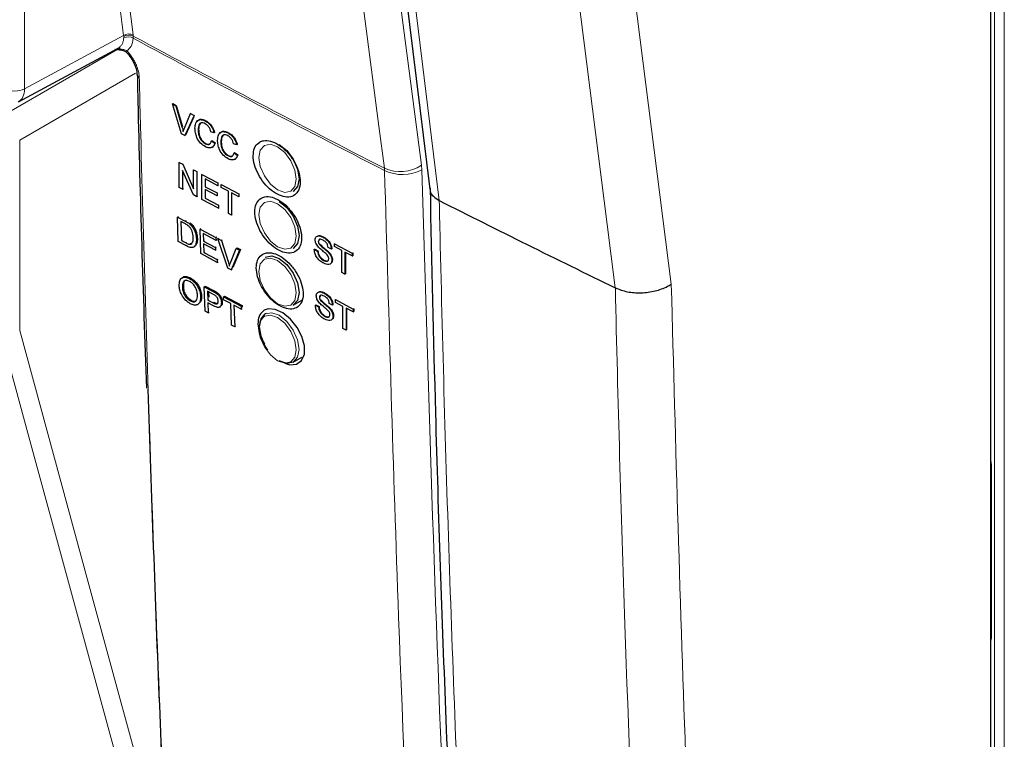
# Paper-space layout 'Blatt4' of a CAD drawing. Header units: millimetres. Extents: x 5 to 418, y 2 to 292.
# Tile 27 of 63: x 112 to 141, y 150 to 170. Entities that reach past the tile are written whole.
import ezdxf

# ---------------------------------------------------------------- set-up
doc = ezdxf.new("R2010")
doc.units = ezdxf.units.MM

psp = doc.layouts.new('Blatt4')

# ---------------------------------------------------------------- linework, layer by layer
at = {"color": 7, "linetype": 'Continuous', "lineweight": 18}
for p, q in [((140.276, 112.286), (140.276, 197.552)), ((140.556, 197.551), (140.556, 112.284)), ((112.463, 195.556), (112.463, 168.229)), ((115.299, 169.754), (114.863, 173.206)), ((115.141, 173.205), (115.574, 169.776)), ((112.463, 168.229), (115.299, 169.754)), ((115.304, 169.725), (115.299, 169.754)), ((115.304, 169.688), (115.304, 169.725)), ((115.574, 169.776), (115.578, 169.74)), ((115.578, 169.74), (115.579, 169.675)), ((111.897, 167.489), (115.203, 169.397)), ((115.646, 168.674), (112.321, 166.754)), ((116.975, 167.133), (116.989, 167.142)), ((112.321, 166.754), (112.321, 161.291)), ((123.852, 165.899), (123.842, 166.032)), ((122.78, 165.946), (122.785, 165.88)), ((117.07, 164.43), (117.093, 164.445)), ((117.092, 163.804), (117.113, 163.819)), ((118.295, 163.274), (118.322, 163.292)), ((117.853, 162.422), (117.88, 162.44)), ((117.874, 162.083), (117.9, 162.101)), ((140.186, 157.428), (140.167, 157.44)), ((140.186, 157.428), (140.186, 152.494)), ((140.186, 152.494), (140.167, 152.507))]:
    psp.add_line(p, q, dxfattribs=at)
at = {"color": 7, "linetype": 'Continuous', "lineweight": 25}
for p, q in [((140.162, 197.269), (140.162, 112.033)), ((140.167, 112.678), (140.167, 197.271)), ((121.439, 186.953), (124.082, 165.345)), ((112.288, 167.857), (115.141, 169.391)), ((115.045, 169.365), (115.221, 169.346)), ((116.7, 167.794), (116.713, 167.803)), ((116.961, 166.937), (116.7, 167.794)), ((116.7, 167.794), (116.799, 167.742)), ((116.713, 167.803), (116.812, 167.75)), ((116.799, 167.742), (116.812, 167.75)), ((116.799, 167.742), (116.975, 167.133)), ((116.812, 167.75), (116.989, 167.142)), ((117.046, 167.096), (117.223, 167.517)), ((117.322, 167.465), (117.06, 166.885)), ((117.223, 167.517), (117.235, 167.525)), ((117.223, 167.517), (117.322, 167.465)), ((117.322, 167.465), (117.334, 167.472)), ((117.305, 167.405), (117.074, 166.893)), ((117.647, 167.302), (117.657, 167.309)), ((117.06, 166.885), (116.961, 166.937)), ((117.06, 166.885), (117.074, 166.893)), ((117.439, 167.049), (117.453, 167.058)), ((117.897, 166.961), (117.805, 166.988)), ((117.897, 166.961), (117.91, 166.969)), ((118.295, 166.959), (118.304, 166.965)), ((117.64, 166.652), (117.653, 166.66)), ((117.822, 166.735), (117.835, 166.744)), ((117.822, 166.735), (117.913, 166.663)), ((117.835, 166.744), (117.927, 166.672)), ((117.913, 166.663), (117.927, 166.672)), ((118.088, 166.706), (118.101, 166.714)), ((118.545, 166.618), (118.454, 166.644)), ((118.545, 166.618), (118.559, 166.626)), ((118.288, 166.308), (118.302, 166.317)), ((118.47, 166.392), (118.484, 166.4)), ((118.47, 166.392), (118.562, 166.32)), ((118.484, 166.4), (118.575, 166.328)), ((118.562, 166.32), (118.575, 166.328)), ((116.898, 166.112), (116.907, 166.118)), ((116.898, 165.394), (116.898, 166.112)), ((116.898, 166.112), (116.995, 166.061)), ((116.995, 166.061), (117.003, 166.067)), ((116.995, 166.061), (117.306, 165.361)), ((117.301, 165.181), (116.99, 165.882)), ((116.99, 165.882), (116.99, 165.346)), ((117.306, 165.897), (117.313, 165.901)), ((117.306, 165.361), (117.306, 165.897)), ((117.306, 165.897), (117.398, 165.849)), ((117.398, 165.849), (117.404, 165.853)), ((117.398, 165.849), (117.398, 165.13)), ((117.548, 165.77), (117.553, 165.773)), ((117.548, 165.051), (117.548, 165.77)), ((117.548, 165.77), (118.006, 165.529)), ((118.006, 165.446), (117.64, 165.639)), ((117.64, 165.639), (117.64, 165.418)), ((118.006, 165.529), (118.009, 165.53)), ((118.006, 165.529), (118.006, 165.446)), ((118.098, 165.48), (118.1, 165.482)), ((118.098, 165.48), (118.607, 165.212)), ((118.098, 165.397), (118.098, 165.48)), ((116.99, 165.346), (116.898, 165.394)), ((116.99, 165.346), (117.016, 165.362)), ((117.398, 165.13), (117.301, 165.181)), ((117.64, 165.418), (117.652, 165.425)), ((117.64, 165.418), (117.981, 165.238)), ((117.981, 165.155), (117.64, 165.335)), ((117.64, 165.335), (117.64, 165.086)), ((117.981, 165.238), (117.992, 165.244)), ((117.981, 165.238), (117.981, 165.155)), ((118.006, 165.446), (118.011, 165.449)), ((118.307, 165.288), (118.098, 165.397)), ((118.307, 164.652), (118.307, 165.288)), ((118.607, 165.13), (118.398, 165.239)), ((118.398, 165.239), (118.398, 164.604)), ((118.607, 165.212), (118.608, 165.213)), ((118.607, 165.212), (118.607, 165.13)), ((117.398, 165.13), (117.422, 165.145)), ((118.023, 164.801), (117.548, 165.051)), ((117.64, 165.086), (117.66, 165.099)), ((117.64, 165.086), (118.023, 164.884)), ((117.981, 165.155), (117.994, 165.163)), ((118.023, 164.884), (118.042, 164.896)), ((118.607, 165.13), (118.61, 165.131)), ((124.353, 165.019), (124.353, 165.019)), ((118.023, 164.884), (118.023, 164.801)), ((118.023, 164.801), (118.044, 164.814)), ((118.398, 164.604), (118.307, 164.652)), ((118.398, 164.604), (118.418, 164.616)), ((116.85, 164.548), (116.872, 164.563)), ((116.87, 163.843), (116.85, 164.548)), ((116.85, 164.548), (117.07, 164.43)), ((117.074, 164.348), (116.943, 164.418)), ((116.943, 164.418), (116.959, 163.876)), ((117.184, 164.359), (117.207, 164.374)), ((117.279, 164.258), (117.303, 164.273)), ((117.494, 164.202), (117.518, 164.218)), ((117.515, 163.497), (117.494, 164.202)), ((117.494, 164.202), (117.948, 163.958)), ((117.951, 163.877), (117.587, 164.072)), ((117.587, 164.072), (117.594, 163.855)), ((117.101, 163.719), (116.87, 163.843)), ((116.959, 163.876), (116.98, 163.89)), ((116.959, 163.876), (117.092, 163.804)), ((117.209, 163.785), (117.269, 163.791)), ((117.389, 163.916), (117.412, 163.931)), ((117.594, 163.855), (117.617, 163.871)), ((117.594, 163.855), (117.932, 163.673)), ((117.935, 163.592), (117.596, 163.774)), ((117.596, 163.774), (117.603, 163.53)), ((117.948, 163.958), (117.974, 163.975)), ((117.948, 163.958), (117.951, 163.877)), ((117.951, 163.877), (117.977, 163.894)), ((118.007, 163.927), (118.033, 163.944)), ((118.287, 163.082), (118.007, 163.927)), ((118.007, 163.927), (118.105, 163.874)), ((118.105, 163.874), (118.132, 163.891)), ((118.105, 163.874), (118.295, 163.274)), ((120.885, 163.848), (120.893, 163.853)), ((120.908, 163.772), (120.918, 163.778)), ((121.019, 163.967), (121.023, 163.97)), ((121.35, 163.782), (121.358, 163.787)), ((121.35, 163.699), (121.35, 163.782)), ((121.35, 163.782), (121.856, 163.513)), ((117.985, 163.244), (117.515, 163.497)), ((117.603, 163.53), (117.626, 163.545)), ((117.603, 163.53), (117.983, 163.325)), ((117.932, 163.673), (117.958, 163.69)), ((117.932, 163.673), (117.935, 163.592)), ((117.935, 163.592), (117.96, 163.608)), ((118.366, 163.236), (118.527, 163.647)), ((118.625, 163.594), (118.386, 163.029)), ((118.652, 163.612), (118.437, 163.104)), ((118.527, 163.647), (118.554, 163.665)), ((118.527, 163.647), (118.625, 163.594)), ((118.554, 163.665), (118.652, 163.612)), ((118.625, 163.594), (118.652, 163.612)), ((120.769, 163.621), (120.782, 163.629)), ((120.769, 163.621), (120.86, 163.572)), ((120.782, 163.629), (120.874, 163.581)), ((120.86, 163.572), (120.874, 163.581)), ((121.163, 163.541), (121.176, 163.549)), ((121.259, 163.628), (121.167, 163.676)), ((121.259, 163.628), (121.27, 163.635)), ((121.557, 163.589), (121.35, 163.699)), ((121.557, 162.953), (121.557, 163.589)), ((121.856, 163.43), (121.649, 163.54)), ((121.649, 163.54), (121.649, 162.905)), ((121.662, 163.533), (121.662, 162.913)), ((121.856, 163.513), (121.87, 163.521)), ((121.856, 163.513), (121.856, 163.43)), ((121.865, 163.524), (121.87, 163.521)), ((121.87, 163.521), (121.87, 163.438)), ((117.983, 163.325), (118.008, 163.342)), ((117.983, 163.325), (117.985, 163.244)), ((117.985, 163.244), (118.01, 163.26)), ((121.036, 163.304), (121.05, 163.312)), ((121.275, 163.307), (121.289, 163.316)), ((121.856, 163.43), (121.87, 163.438)), ((118.386, 163.029), (118.287, 163.082)), ((118.386, 163.029), (118.413, 163.047)), ((121.649, 162.905), (121.557, 162.953)), ((117.191, 162.781), (117.218, 162.8)), ((121.649, 162.905), (121.662, 162.913)), ((116.987, 162.525), (117.014, 162.543)), ((117.615, 162.548), (117.642, 162.566)), ((117.638, 161.844), (117.615, 162.548)), ((117.615, 162.548), (117.853, 162.422)), ((117.642, 162.566), (117.88, 162.44)), ((117.864, 162.336), (117.709, 162.418)), ((117.709, 162.418), (117.717, 162.166)), ((117.737, 162.403), (117.742, 162.247)), ((117.95, 162.364), (117.977, 162.383)), ((121.051, 162.362), (121.054, 162.364)), ((129.402, 162.515), (129.401, 162.515)), ((117.211, 162.141), (117.238, 162.159)), ((117.51, 162.257), (117.537, 162.275)), ((117.717, 162.166), (117.744, 162.184)), ((117.717, 162.166), (117.874, 162.083)), ((117.879, 162), (117.72, 162.085)), ((117.72, 162.085), (117.729, 161.796)), ((118.104, 162.09), (118.131, 162.108)), ((118.164, 162.257), (118.191, 162.276)), ((118.167, 162.176), (118.164, 162.257)), ((118.164, 162.257), (118.671, 161.989)), ((118.374, 162.066), (118.167, 162.176)), ((118.191, 162.276), (118.698, 162.007)), ((120.165, 162.014), (120.415, 162.158)), ((120.917, 162.243), (120.924, 162.247)), ((120.941, 162.167), (120.95, 162.173)), ((121.291, 162.023), (121.199, 162.071)), ((121.382, 162.177), (121.389, 162.181)), ((121.382, 162.094), (121.382, 162.177)), ((121.382, 162.177), (121.888, 161.907)), ((121.589, 161.983), (121.382, 162.094)), ((117.729, 161.796), (117.638, 161.844)), ((117.729, 161.796), (117.755, 161.813)), ((118.054, 161.963), (118.083, 161.983)), ((118.394, 161.444), (118.374, 162.066)), ((118.674, 161.908), (118.466, 162.018)), ((118.466, 162.018), (118.486, 161.395)), ((118.671, 161.989), (118.698, 162.007)), ((118.671, 161.989), (118.674, 161.908)), ((118.674, 161.908), (118.701, 161.926)), ((118.698, 162.007), (118.699, 161.964)), ((120.801, 162.016), (120.815, 162.024)), ((120.801, 162.016), (120.892, 161.967)), ((120.815, 162.024), (120.906, 161.976)), ((120.892, 161.967), (120.906, 161.976)), ((121.195, 161.935), (121.208, 161.944)), ((121.291, 162.023), (121.302, 162.03)), ((121.589, 161.348), (121.589, 161.983)), ((121.888, 161.824), (121.68, 161.935)), ((121.68, 161.935), (121.68, 161.299)), ((121.694, 161.928), (121.694, 161.308)), ((121.888, 161.907), (121.901, 161.916)), ((121.888, 161.907), (121.888, 161.824)), ((121.888, 161.824), (121.901, 161.833)), ((121.896, 161.919), (121.901, 161.916)), ((121.901, 161.916), (121.901, 161.833)), ((119.393, 161.783), (119.365, 161.767)), ((121.068, 161.699), (121.082, 161.707)), ((121.307, 161.702), (121.321, 161.71)), ((118.486, 161.395), (118.394, 161.444)), ((118.486, 161.395), (118.51, 161.412)), ((121.68, 161.299), (121.589, 161.348)), ((121.68, 161.299), (121.694, 161.308)), ((120.165, 160.381), (120.415, 160.525))]:
    psp.add_line(p, q, dxfattribs=at)
at = {"color": 7, "linetype": 'Continuous', "lineweight": 18, "flags": 128}
for points in [[(122.78, 165.946), (122.621, 167.159), (121.986, 172.008), (119.947, 187.587)], [(121.01, 187.672), (122.427, 176.848), (123.842, 166.032)], [(121.71, 186.629), (121.857, 185.422), (122.448, 180.596), (124.353, 165.019)], [(129.401, 162.515), (129.17, 164.329), (128.247, 171.587), (126.644, 184.178)], [(128.251, 184.272), (129.623, 173.49), (131.006, 162.621)], [(115.387, 169.265), (115.384, 169.269), (115.382, 169.28), (115.385, 169.296), (115.393, 169.316)], [(119.716, 166.563), (119.51, 166.635), (119.337, 166.601), (119.22, 166.467), (119.18, 166.254), (119.22, 165.994), (119.337, 165.726), (119.51, 165.491), (119.716, 165.326), (119.921, 165.254), (120.094, 165.288), (120.211, 165.422), (120.251, 165.635), (120.211, 165.896), (120.094, 166.163), (119.921, 166.398), (119.716, 166.563)], [(119.716, 164.93), (119.51, 165.002), (119.337, 164.968), (119.22, 164.834), (119.18, 164.621), (119.22, 164.361), (119.337, 164.093), (119.51, 163.858), (119.716, 163.693), (119.921, 163.621), (120.094, 163.655), (120.211, 163.789), (120.251, 164.002), (120.211, 164.263), (120.094, 164.53), (119.921, 164.765), (119.716, 164.93)], [(119.716, 163.297), (119.51, 163.369), (119.337, 163.335), (119.22, 163.201), (119.18, 162.988), (119.22, 162.727), (119.337, 162.46), (119.51, 162.225), (119.716, 162.06), (119.921, 161.988), (120.094, 162.022), (120.211, 162.156), (120.251, 162.369), (120.211, 162.629), (120.094, 162.897), (119.921, 163.132), (119.716, 163.297)], [(119.365, 161.767), (119.549, 161.803), (119.765, 161.727), (119.982, 161.553), (120.165, 161.305), (120.288, 161.022), (120.331, 160.748), (120.288, 160.522), (120.165, 160.381), (120.165, 160.381)], [(119.716, 160.426), (119.921, 160.355), (120.094, 160.389), (120.211, 160.523), (120.251, 160.736), (120.211, 160.996), (120.094, 161.264), (119.921, 161.499), (119.716, 161.664), (119.51, 161.735), (119.337, 161.702), (119.22, 161.568), (119.18, 161.355), (119.22, 161.094), (119.337, 160.827), (119.51, 160.592), (119.716, 160.426)], [(112.321, 161.291), (114.286, 154.074), (116.261, 146.819)], [(115.72, 146.737), (115.571, 147.285), (114.974, 149.476), (112.588, 158.241), (111.78, 161.21)]]:
    psp.add_lwpolyline(points, dxfattribs=at)
at = {"color": 7, "linetype": 'Continuous', "lineweight": 25, "flags": 128}
for points in [[(119.765, 166.627), (119.982, 166.452), (120.165, 166.204), (120.288, 165.922), (120.331, 165.647), (120.288, 165.422), (120.165, 165.281), (120.165, 165.281)], [(119.765, 164.993), (119.982, 164.819), (120.165, 164.571), (120.288, 164.289), (120.331, 164.014), (120.288, 163.789), (120.165, 163.647), (120.165, 163.647)], [(119.365, 163.4), (119.549, 163.436), (119.765, 163.36)], [(119.765, 163.36), (119.982, 163.186), (120.165, 162.938), (120.288, 162.655), (120.331, 162.381), (120.288, 162.155), (120.165, 162.014), (120.165, 162.014)], [(119.921, 160.357), (120.07, 160.307), (120.263, 160.324), (120.406, 160.429), (120.484, 160.61), (120.488, 160.848), (120.416, 161.115), (120.279, 161.381), (120.089, 161.618), (119.87, 161.797), (119.646, 161.898), (119.442, 161.91), (119.335, 161.871), (119.335, 161.871)], [(119.437, 160.732), (119.365, 160.843), (119.243, 161.126), (119.2, 161.401), (119.243, 161.626), (119.365, 161.767), (119.365, 161.767)], [(120.165, 160.381), (119.982, 160.346), (119.765, 160.421)]]:
    psp.add_lwpolyline(points, dxfattribs=at)
at = {"color": 7, "linetype": 'Continuous', "lineweight": 18}
for centre, radius, start, end in [((115.456, 169.523), 0.279, 65.1129, 124.1357), ((115.453, 169.499), 0.271, 62.583, 123.4037), ((115.431, 169.439), 0.279, 57.9386, 117.0038), ((305.325, 521.267), 399.469, 241.64077, 242.80828), ((305.325, 521.193), 399.46, 241.64019, 242.80847), ((112.185, 168.779), 0.616, 242.6565, 296.7662), ((123.231, 166.98), 1.128, 246.4011, 302.7847), ((123.299, 166.988), 1.222, 245.151, 296.9434), ((273.979, 441.318), 334.4, 238.25156, 241.75381), ((273.982, 441.248), 334.388, 238.25137, 241.754)]:
    psp.add_arc(centre, radius, start, end, dxfattribs=at)
at = {"color": 7, "linetype": 'Continuous', "lineweight": 25}
for centre, radius, start, end in [((115.789, 168.639), 0.102, 183.7199, 247.9823), ((302.614, 518.085), 395.515, 243.21112, 244.02742)]:
    psp.add_arc(centre, radius, start, end, dxfattribs=at)
at = {"color": 7, "linetype": 'Continuous', "lineweight": 18}
for centre, major_axis, ratio, start_param, end_param in [((111.902, 168.558), (-0.389, 0.699), 0.577293, 3.119125, 3.935643), ((139.903, 157.591), (-0.2, 0.346), 0.577557, 3.927224, 4.294345), ((139.903, 152.657), (-0.2, 0.347), 0.577206, 3.559799, 3.92692)]:
    psp.add_ellipse(centre, major_axis=major_axis, ratio=ratio, start_param=start_param, end_param=end_param, dxfattribs=at)
for points, knots in [([(115.141, 169.392), (115.143, 169.393), (115.157, 169.399), (115.18, 169.416), (115.209, 169.442), (115.235, 169.474), (115.257, 169.509), (115.275, 169.548), (115.289, 169.591), (115.299, 169.637), (115.303, 169.671), (115.304, 169.688)], [0, 0, 0, 0, 0.025227, 0.144895, 0.265397, 0.38853, 0.512573, 0.632266, 0.752793, 0.875944, 1, 1, 1, 1]), ([(115.579, 169.675), (115.565, 169.595), (115.537, 169.439), (115.44, 169.356), (115.393, 169.316)], [0, 0, 0, 0, 0.518965, 1, 1, 1, 1]), ([(115.097, 169.368), (115.104, 169.367), (115.129, 169.365), (115.152, 169.365), (115.169, 169.364)], [0, 0, 0, 0, 0.3044002, 1, 1, 1, 1]), ([(115.169, 169.364), (115.216, 169.364), (115.294, 169.363), (115.366, 169.329), (115.393, 169.316)], [0, 0, 0, 0, 0.616269, 1, 1, 1, 1]), ([(115.393, 169.316), (115.401, 169.309), (115.423, 169.285), (115.459, 169.244), (115.501, 169.192), (115.534, 169.145), (115.571, 169.089), (115.605, 169.031), (115.641, 168.962), (115.664, 168.911), (115.688, 168.851), (115.709, 168.79), (115.728, 168.72), (115.738, 168.671), (115.747, 168.611), (115.749, 168.573), (115.751, 168.544)], [0, 0, 0, 0, 0.03618, 0.108838, 0.182539, 0.257308, 0.294874, 0.403651, 0.477341, 0.552097, 0.589656, 0.698499, 0.772235, 0.847039, 0.884622, 1, 1, 1, 1]), ([(115.751, 168.544), (115.753, 168.437), (115.767, 167.901), (115.824, 165.65), (115.98, 160.085), (116.28, 151.561), (116.709, 141.756), (117.057, 135.387), (117.221, 132.386)], [0, 0, 0, 0, 0.0088086, 0.044043, 0.1849809, 0.4668597, 0.7487682, 1, 1, 1, 1]), ([(124.536, 126.374), (124.509, 126.795), (124.376, 128.898), (123.848, 137.751), (123.232, 150.467), (122.909, 161.604), (122.785, 165.88)], [0, 0, 0, 0, 0.032288, 0.161438, 0.678067, 1, 1, 1, 1]), ([(123.852, 165.899), (124.052, 159.268), (124.451, 146.003), (125.218, 132.948), (125.601, 126.419)], [0, 0, 0, 0, 0.4999, 1, 1, 1, 1]), ([(124.353, 165.019), (124.363, 164.589), (124.41, 162.441), (124.556, 156.869), (124.855, 148.344), (125.366, 137.263), (125.853, 129.656), (126.126, 125.397)], [0, 0, 0, 0, 0.032069, 0.160348, 0.416932, 0.673516, 1, 1, 1, 1]), ([(132.399, 108.618), (132.03, 112.96), (131.292, 121.644), (130.356, 136.374), (129.738, 150.007), (129.475, 159.284), (129.402, 162.515), (129.402, 162.515)], [0, 0, 0, 0, 0.246015, 0.492029, 0.823667, 1, 1, 1, 1, 1]), ([(131.006, 162.621), (131.132, 157.978), (131.386, 148.69), (132.05, 135.086), (132.893, 121.749), (133.631, 113.077), (134, 108.74)], [0, 0, 0, 0, 0.2541775, 0.5084391, 0.7541816, 1, 1, 1, 1])]:
    psp.add_open_spline(points, degree=3, knots=knots, dxfattribs=at)
at = {"color": 7, "linetype": 'Continuous', "lineweight": 25}
for points, knots in [([(115.188, 169.346), (115.233, 169.338), (115.306, 169.326), (115.375, 169.28), (115.396, 169.255), (115.401, 169.249)], [0, 0, 0, 0, 0.54369, 0.884884, 1, 1, 1, 1]), ([(115.386, 169.264), (115.395, 169.256), (115.454, 169.199), (115.553, 169.059), (115.648, 168.86), (115.689, 168.702), (115.684, 168.644), (115.683, 168.633)], [0, 0, 0, 0, 0.050198, 0.338746, 0.635183, 0.927589, 1, 1, 1, 1]), ([(115.694, 168.632), (115.699, 168.375), (115.76, 165.361), (115.861, 162.37), (115.954, 159.635)], [0, 0, 0, 0, 0.085161, 1, 1, 1, 1]), ([(117.348, 167.097), (117.351, 167.147), (117.358, 167.247), (117.43, 167.336), (117.537, 167.349), (117.61, 167.318), (117.647, 167.302)], [0, 0, 0, 0, 0.280492, 0.55957, 0.779615, 1, 1, 1, 1]), ([(117.421, 167.292), (117.432, 167.309), (117.461, 167.352), (117.551, 167.356), (117.624, 167.326), (117.66, 167.311)], [0, 0, 0, 0, 0.2358954, 0.6176536, 1, 1, 1, 1]), ([(117.642, 167.222), (117.619, 167.232), (117.573, 167.253), (117.512, 167.247), (117.449, 167.192), (117.443, 167.108), (117.439, 167.049)], [0, 0, 0, 0, 0.187223, 0.373906, 0.560736, 1, 1, 1, 1]), ([(117.558, 167.252), (117.548, 167.252), (117.517, 167.252), (117.464, 167.197), (117.457, 167.115), (117.453, 167.058)], [0, 0, 0, 0, 0.1282875, 0.3884121, 1, 1, 1, 1]), ([(117.805, 166.988), (117.798, 167.014), (117.784, 167.066), (117.743, 167.138), (117.693, 167.192), (117.659, 167.212), (117.642, 167.222)], [0, 0, 0, 0, 0.280553, 0.559739, 0.779654, 1, 1, 1, 1]), ([(117.647, 167.302), (117.678, 167.283), (117.742, 167.244), (117.82, 167.151), (117.872, 167.052), (117.888, 166.991), (117.897, 166.961)], [0, 0, 0, 0, 0.280081, 0.559449, 0.779549, 1, 1, 1, 1]), ([(117.66, 167.311), (117.692, 167.291), (117.755, 167.252), (117.833, 167.159), (117.885, 167.061), (117.902, 167), (117.91, 166.969)], [0, 0, 0, 0, 0.280081, 0.559449, 0.779549, 1, 1, 1, 1]), ([(116.975, 167.133), (116.983, 167.108), (116.996, 167.063), (117.006, 167.018), (117.011, 166.998)], [0, 0, 0, 0, 0.559998, 1, 1, 1, 1]), ([(117.011, 166.998), (117.017, 167.017), (117.028, 167.05), (117.04, 167.082), (117.046, 167.096)], [0, 0, 0, 0, 0.559972, 1, 1, 1, 1]), ([(117.648, 166.564), (117.6, 166.594), (117.503, 166.653), (117.4, 166.816), (117.356, 166.968), (117.35, 167.054), (117.348, 167.097)], [0, 0, 0, 0, 0.279955, 0.558088, 0.778912, 1, 1, 1, 1]), ([(117.439, 167.049), (117.441, 167.01), (117.445, 166.931), (117.482, 166.808), (117.558, 166.706), (117.612, 166.67), (117.64, 166.652)], [0, 0, 0, 0, 0.281245, 0.560716, 0.780138, 1, 1, 1, 1]), ([(117.453, 167.058), (117.455, 167.018), (117.458, 166.939), (117.496, 166.816), (117.571, 166.714), (117.626, 166.678), (117.653, 166.66)], [0, 0, 0, 0, 0.281245, 0.560716, 0.780138, 1, 1, 1, 1]), ([(117.996, 166.754), (118, 166.804), (118.007, 166.904), (118.079, 166.992), (118.185, 167.006), (118.259, 166.974), (118.295, 166.959)], [0, 0, 0, 0, 0.280492, 0.55957, 0.779615, 1, 1, 1, 1]), ([(118.07, 166.949), (118.081, 166.966), (118.109, 167.009), (118.2, 167.013), (118.273, 166.982), (118.309, 166.967)], [0, 0, 0, 0, 0.235895, 0.617654, 1, 1, 1, 1]), ([(118.291, 166.878), (118.268, 166.889), (118.222, 166.909), (118.161, 166.903), (118.098, 166.848), (118.092, 166.765), (118.088, 166.706)], [0, 0, 0, 0, 0.187223, 0.373906, 0.560736, 1, 1, 1, 1]), ([(118.207, 166.909), (118.197, 166.909), (118.166, 166.909), (118.112, 166.854), (118.106, 166.772), (118.101, 166.714)], [0, 0, 0, 0, 0.128287, 0.388412, 1, 1, 1, 1]), ([(118.454, 166.644), (118.447, 166.67), (118.432, 166.723), (118.392, 166.795), (118.341, 166.848), (118.308, 166.868), (118.291, 166.878)], [0, 0, 0, 0, 0.280553, 0.559739, 0.779654, 1, 1, 1, 1]), ([(118.295, 166.959), (118.327, 166.939), (118.391, 166.901), (118.468, 166.807), (118.52, 166.709), (118.537, 166.648), (118.545, 166.618)], [0, 0, 0, 0, 0.280081, 0.559449, 0.779549, 1, 1, 1, 1]), ([(118.309, 166.967), (118.341, 166.948), (118.404, 166.909), (118.482, 166.816), (118.534, 166.718), (118.551, 166.657), (118.559, 166.626)], [0, 0, 0, 0, 0.280081, 0.559449, 0.779549, 1, 1, 1, 1]), ([(117.64, 166.652), (117.665, 166.641), (117.715, 166.62), (117.79, 166.641), (117.81, 166.7), (117.822, 166.735)], [0, 0, 0, 0, 0.280711, 0.560905, 1, 1, 1, 1]), ([(117.913, 166.663), (117.902, 166.632), (117.881, 166.57), (117.813, 166.526), (117.73, 166.527), (117.676, 166.552), (117.648, 166.564)], [0, 0, 0, 0, 0.280256, 0.559546, 0.779589, 1, 1, 1, 1]), ([(117.653, 166.66), (117.679, 166.648), (117.721, 166.629), (117.753, 166.642), (117.766, 166.647)], [0, 0, 0, 0, 0.604662, 1, 1, 1, 1]), ([(117.927, 166.672), (117.916, 166.642), (117.893, 166.582), (117.847, 166.54), (117.815, 166.54), (117.814, 166.54)], [0, 0, 0, 0, 0.494279, 0.986854, 1, 1, 1, 1]), ([(118.297, 166.221), (118.248, 166.251), (118.152, 166.31), (118.049, 166.473), (118.004, 166.625), (117.999, 166.711), (117.996, 166.754)], [0, 0, 0, 0, 0.2799551, 0.5580876, 0.7789116, 1, 1, 1, 1]), ([(118.088, 166.706), (118.09, 166.666), (118.093, 166.587), (118.131, 166.464), (118.206, 166.362), (118.261, 166.326), (118.288, 166.308)], [0, 0, 0, 0, 0.281245, 0.5607156, 0.780138, 1, 1, 1, 1]), ([(118.101, 166.714), (118.103, 166.675), (118.107, 166.596), (118.145, 166.473), (118.22, 166.371), (118.275, 166.335), (118.302, 166.317)], [0, 0, 0, 0, 0.281245, 0.560716, 0.780138, 1, 1, 1, 1]), ([(119.204, 166.698), (119.157, 166.66), (119.064, 166.584), (119.009, 166.372), (119.027, 166.118), (119.121, 165.84), (119.279, 165.573), (119.484, 165.347), (119.712, 165.186), (119.938, 165.109), (120.136, 165.126), (120.284, 165.233), (120.365, 165.419), (120.37, 165.663), (120.299, 165.936), (120.159, 166.21), (119.966, 166.452), (119.743, 166.636), (119.514, 166.739), (119.328, 166.753), (119.238, 166.714), (119.204, 166.698)], [0, 0, 0, 0, 0.053572, 0.107144, 0.160731, 0.214379, 0.268102, 0.321888, 0.375695, 0.429473, 0.483183, 0.536814, 0.590389, 0.643958, 0.697575, 0.751273, 0.805049, 0.858864, 0.912659, 0.966387, 1, 1, 1, 1]), ([(118.288, 166.308), (118.313, 166.298), (118.363, 166.277), (118.439, 166.298), (118.459, 166.356), (118.47, 166.392)], [0, 0, 0, 0, 0.2807112, 0.5609046, 1, 1, 1, 1]), ([(118.562, 166.32), (118.551, 166.289), (118.53, 166.227), (118.461, 166.183), (118.379, 166.183), (118.324, 166.208), (118.297, 166.221)], [0, 0, 0, 0, 0.280256, 0.559546, 0.779589, 1, 1, 1, 1]), ([(118.302, 166.317), (118.328, 166.305), (118.37, 166.286), (118.402, 166.299), (118.414, 166.304)], [0, 0, 0, 0, 0.604662, 1, 1, 1, 1]), ([(118.575, 166.328), (118.564, 166.298), (118.542, 166.238), (118.496, 166.196), (118.464, 166.197), (118.463, 166.197)], [0, 0, 0, 0, 0.494279, 0.986854, 1, 1, 1, 1]), ([(124.088, 165.381), (124.136, 163.227), (124.249, 158.116), (124.53, 150.11), (124.918, 141.356), (125.356, 133.229), (125.705, 128.049), (125.86, 125.745)], [0, 0, 0, 0, 0.160733, 0.381378, 0.602188, 0.823067, 1, 1, 1, 1]), ([(124.091, 165.381), (124.089, 165.352), (124.084, 165.267), (124.17, 165.134), (124.292, 165.057), (124.353, 165.019)], [0, 0, 0, 0, 0.206761, 0.603377, 1, 1, 1, 1]), ([(119.245, 165.088), (119.199, 165.05), (119.106, 164.973), (119.052, 164.762), (119.071, 164.508), (119.165, 164.231), (119.323, 163.965), (119.528, 163.739), (119.756, 163.578), (119.981, 163.502), (120.179, 163.519), (120.326, 163.626), (120.407, 163.812), (120.411, 164.055), (120.339, 164.328), (120.199, 164.601), (120.007, 164.842), (119.783, 165.026), (119.554, 165.129), (119.369, 165.143), (119.28, 165.103), (119.245, 165.088)], [0, 0, 0, 0, 0.0535691, 0.1071378, 0.1607248, 0.2143765, 0.2681074, 0.3218995, 0.3757097, 0.4294864, 0.4831909, 0.5368144, 0.5903835, 0.6439506, 0.6975706, 0.7512757, 0.8050594, 0.8588783, 0.912673, 0.9663964, 1, 1, 1, 1]), ([(117.07, 164.43), (117.091, 164.418), (117.13, 164.398), (117.167, 164.371), (117.184, 164.359)], [0, 0, 0, 0, 0.560174, 1, 1, 1, 1]), ([(117.18, 164.276), (117.161, 164.292), (117.125, 164.32), (117.089, 164.339), (117.074, 164.348)], [0, 0, 0, 0, 0.559255, 1, 1, 1, 1]), ([(117.184, 164.359), (117.203, 164.342), (117.238, 164.313), (117.267, 164.275), (117.279, 164.258)], [0, 0, 0, 0, 0.559847, 1, 1, 1, 1]), ([(117.211, 164.377), (117.231, 164.36), (117.265, 164.331), (117.294, 164.293), (117.307, 164.276)], [0, 0, 0, 0, 0.559847, 1, 1, 1, 1]), ([(117.298, 163.966), (117.293, 164.023), (117.287, 164.104), (117.233, 164.215), (117.198, 164.256), (117.18, 164.276)], [0, 0, 0, 0, 0.55915, 0.78004, 1, 1, 1, 1]), ([(117.279, 164.258), (117.299, 164.226), (117.338, 164.163), (117.378, 164.042), (117.384, 163.964), (117.389, 163.916)], [0, 0, 0, 0, 0.279769, 0.559929, 1, 1, 1, 1]), ([(117.307, 164.276), (117.326, 164.244), (117.365, 164.181), (117.405, 164.06), (117.412, 163.982), (117.416, 163.934)], [0, 0, 0, 0, 0.279769, 0.559929, 1, 1, 1, 1]), ([(117.092, 163.804), (117.123, 163.788), (117.179, 163.758), (117.223, 163.768), (117.242, 163.772)], [0, 0, 0, 0, 0.561861, 1, 1, 1, 1]), ([(117.389, 163.916), (117.387, 163.866), (117.383, 163.767), (117.322, 163.669), (117.212, 163.664), (117.138, 163.701), (117.101, 163.719)], [0, 0, 0, 0, 0.28084, 0.559952, 0.779068, 1, 1, 1, 1]), ([(117.242, 163.772), (117.263, 163.8), (117.299, 163.849), (117.298, 163.93), (117.298, 163.966)], [0, 0, 0, 0, 0.557452, 1, 1, 1, 1]), ([(117.416, 163.934), (117.416, 163.881), (117.417, 163.8), (117.377, 163.756), (117.363, 163.741)], [0, 0, 0, 0, 0.6486015, 1, 1, 1, 1]), ([(120.794, 163.89), (120.796, 163.911), (120.8, 163.953), (120.833, 163.994), (120.903, 164.017), (120.971, 163.988), (121.019, 163.967)], [0, 0, 0, 0, 0.187029, 0.374124, 0.56114, 1, 1, 1, 1]), ([(120.889, 163.684), (120.875, 163.701), (120.846, 163.735), (120.804, 163.807), (120.798, 163.859), (120.794, 163.89)], [0, 0, 0, 0, 0.281445, 0.562273, 1, 1, 1, 1]), ([(120.871, 164.006), (120.879, 164.009), (120.923, 164.027), (120.983, 163.999), (121.032, 163.976)], [0, 0, 0, 0, 0.18108, 1, 1, 1, 1]), ([(121.022, 163.882), (121.005, 163.891), (120.969, 163.908), (120.923, 163.913), (120.891, 163.891), (120.887, 163.862), (120.885, 163.848)], [0, 0, 0, 0, 0.28129, 0.56082, 0.78068, 1, 1, 1, 1]), ([(120.885, 163.848), (120.886, 163.834), (120.888, 163.809), (120.902, 163.784), (120.908, 163.772)], [0, 0, 0, 0, 0.559617, 1, 1, 1, 1]), ([(120.926, 163.909), (120.919, 163.905), (120.903, 163.896), (120.9, 163.872), (120.899, 163.857)], [0, 0, 0, 0, 0.3934655, 1, 1, 1, 1]), ([(120.908, 163.772), (120.936, 163.743), (120.981, 163.693), (121.05, 163.64), (121.107, 163.593), (121.144, 163.558), (121.163, 163.541)], [0, 0, 0, 0, 0.338408, 0.558974, 0.779535, 1, 1, 1, 1]), ([(120.922, 163.781), (120.949, 163.751), (120.994, 163.702), (121.063, 163.649), (121.121, 163.602), (121.158, 163.567), (121.176, 163.549)], [0, 0, 0, 0, 0.338408, 0.558974, 0.779535, 1, 1, 1, 1]), ([(121.019, 163.967), (121.051, 163.948), (121.115, 163.91), (121.197, 163.82), (121.248, 163.717), (121.255, 163.658), (121.259, 163.628)], [0, 0, 0, 0, 0.280797, 0.560151, 0.779877, 1, 1, 1, 1]), ([(121.167, 163.676), (121.164, 163.7), (121.157, 163.746), (121.105, 163.833), (121.053, 163.864), (121.022, 163.882)], [0, 0, 0, 0, 0.281097, 0.560287, 1, 1, 1, 1]), ([(121.032, 163.976), (121.064, 163.956), (121.128, 163.918), (121.211, 163.829), (121.262, 163.726), (121.269, 163.666), (121.272, 163.636)], [0, 0, 0, 0, 0.280797, 0.560151, 0.779877, 1, 1, 1, 1]), ([(119.289, 163.479), (119.243, 163.441), (119.15, 163.365), (119.097, 163.154), (119.116, 162.9), (119.211, 162.624), (119.369, 162.358), (119.574, 162.132), (119.802, 161.972), (120.027, 161.896), (120.224, 161.913), (120.371, 162.02), (120.45, 162.206), (120.455, 162.448), (120.382, 162.721), (120.242, 162.993), (120.049, 163.234), (119.826, 163.417), (119.597, 163.52), (119.413, 163.534), (119.323, 163.494), (119.289, 163.479)], [0, 0, 0, 0, 0.053566, 0.107131, 0.160719, 0.214375, 0.268113, 0.321912, 0.375725, 0.4295, 0.483199, 0.536815, 0.590378, 0.643944, 0.697567, 0.751279, 0.80507, 0.858894, 0.912688, 0.966406, 1, 1, 1, 1]), ([(121.04, 163.219), (121.002, 163.241), (120.927, 163.285), (120.832, 163.396), (120.779, 163.517), (120.772, 163.586), (120.769, 163.621)], [0, 0, 0, 0, 0.280814, 0.559563, 0.77962, 1, 1, 1, 1]), ([(120.86, 163.572), (120.864, 163.543), (120.871, 163.485), (120.919, 163.399), (120.978, 163.339), (121.017, 163.316), (121.036, 163.304)], [0, 0, 0, 0, 0.280632, 0.558674, 0.779197, 1, 1, 1, 1]), ([(120.874, 163.581), (120.877, 163.552), (120.885, 163.493), (120.933, 163.408), (120.991, 163.348), (121.03, 163.324), (121.05, 163.312)], [0, 0, 0, 0, 0.280632, 0.558674, 0.779197, 1, 1, 1, 1]), ([(121.115, 163.484), (121.089, 163.507), (121.047, 163.545), (120.987, 163.593), (120.937, 163.636), (120.905, 163.668), (120.889, 163.684)], [0, 0, 0, 0, 0.339939, 0.560025, 0.780082, 1, 1, 1, 1]), ([(121.184, 163.351), (121.183, 163.364), (121.181, 163.39), (121.157, 163.44), (121.131, 163.468), (121.115, 163.484)], [0, 0, 0, 0, 0.280089, 0.55997, 1, 1, 1, 1]), ([(121.163, 163.541), (121.18, 163.522), (121.214, 163.484), (121.251, 163.42), (121.272, 163.359), (121.274, 163.324), (121.275, 163.307)], [0, 0, 0, 0, 0.280371, 0.559909, 0.779859, 1, 1, 1, 1]), ([(121.176, 163.549), (121.194, 163.53), (121.228, 163.493), (121.265, 163.429), (121.286, 163.367), (121.288, 163.333), (121.289, 163.316)], [0, 0, 0, 0, 0.280371, 0.559909, 0.779859, 1, 1, 1, 1]), ([(118.295, 163.274), (118.303, 163.249), (118.317, 163.205), (118.329, 163.161), (118.334, 163.141)], [0, 0, 0, 0, 0.559998, 1, 1, 1, 1]), ([(118.334, 163.141), (118.339, 163.159), (118.349, 163.192), (118.36, 163.223), (118.366, 163.236)], [0, 0, 0, 0, 0.559972, 1, 1, 1, 1]), ([(121.036, 163.304), (121.055, 163.295), (121.094, 163.277), (121.144, 163.277), (121.177, 163.304), (121.182, 163.335), (121.184, 163.351)], [0, 0, 0, 0, 0.2809172, 0.5608127, 0.7805018, 1, 1, 1, 1]), ([(121.275, 163.307), (121.27, 163.275), (121.26, 163.21), (121.172, 163.166), (121.09, 163.199), (121.04, 163.219)], [0, 0, 0, 0, 0.279942, 0.56008, 1, 1, 1, 1]), ([(121.05, 163.312), (121.069, 163.304), (121.107, 163.287), (121.15, 163.282), (121.164, 163.296), (121.167, 163.298)], [0, 0, 0, 0, 0.450089, 0.89854, 1, 1, 1, 1]), ([(121.289, 163.316), (121.286, 163.28), (121.283, 163.238), (121.256, 163.224), (121.252, 163.222)], [0, 0, 0, 0, 0.8571404, 1, 1, 1, 1]), ([(116.895, 162.574), (116.897, 162.625), (116.9, 162.727), (116.971, 162.815), (117.077, 162.832), (117.153, 162.798), (117.191, 162.781)], [0, 0, 0, 0, 0.28057, 0.559575, 0.779561, 1, 1, 1, 1]), ([(116.975, 162.78), (116.986, 162.797), (117.014, 162.842), (117.105, 162.849), (117.181, 162.816), (117.218, 162.8)], [0, 0, 0, 0, 0.245345, 0.622284, 1, 1, 1, 1]), ([(117.194, 162.7), (117.158, 162.714), (117.086, 162.742), (116.989, 162.688), (116.988, 162.587), (116.987, 162.525)], [0, 0, 0, 0, 0.2801277, 0.5596529, 1, 1, 1, 1]), ([(117.105, 162.739), (117.081, 162.731), (117.013, 162.708), (117.013, 162.608), (117.014, 162.543)], [0, 0, 0, 0, 0.345992, 1, 1, 1, 1]), ([(117.191, 162.781), (117.239, 162.75), (117.335, 162.687), (117.443, 162.532), (117.499, 162.382), (117.506, 162.299), (117.51, 162.257)], [0, 0, 0, 0, 0.2795644, 0.5585841, 0.7790872, 1, 1, 1, 1]), ([(117.419, 162.306), (117.415, 162.345), (117.408, 162.424), (117.357, 162.547), (117.278, 162.646), (117.222, 162.682), (117.194, 162.7)], [0, 0, 0, 0, 0.280797, 0.560068, 0.779984, 1, 1, 1, 1]), ([(117.218, 162.8), (117.266, 162.768), (117.362, 162.706), (117.47, 162.55), (117.526, 162.401), (117.533, 162.317), (117.537, 162.275)], [0, 0, 0, 0, 0.279564, 0.558584, 0.779087, 1, 1, 1, 1]), ([(117.214, 162.06), (117.167, 162.09), (117.073, 162.152), (116.966, 162.303), (116.909, 162.45), (116.9, 162.533), (116.895, 162.574)], [0, 0, 0, 0, 0.2796, 0.558765, 0.77931, 1, 1, 1, 1]), ([(116.987, 162.525), (116.99, 162.486), (116.997, 162.408), (117.052, 162.289), (117.129, 162.193), (117.184, 162.158), (117.211, 162.141)], [0, 0, 0, 0, 0.2806566, 0.559885, 0.7798492, 1, 1, 1, 1]), ([(117.014, 162.543), (117.017, 162.504), (117.024, 162.427), (117.079, 162.307), (117.156, 162.211), (117.211, 162.177), (117.238, 162.159)], [0, 0, 0, 0, 0.280657, 0.559885, 0.779849, 1, 1, 1, 1]), ([(117.853, 162.422), (117.871, 162.412), (117.904, 162.395), (117.936, 162.374), (117.95, 162.364)], [0, 0, 0, 0, 0.560101, 1, 1, 1, 1]), ([(117.88, 162.44), (117.898, 162.43), (117.931, 162.413), (117.963, 162.392), (117.977, 162.383)], [0, 0, 0, 0, 0.560101, 1, 1, 1, 1]), ([(117.95, 162.364), (117.973, 162.346), (118.021, 162.308), (118.071, 162.229), (118.098, 162.154), (118.102, 162.111), (118.104, 162.09)], [0, 0, 0, 0, 0.280013, 0.55891, 0.779396, 1, 1, 1, 1]), ([(117.977, 162.383), (118.001, 162.364), (118.048, 162.327), (118.098, 162.247), (118.125, 162.172), (118.129, 162.13), (118.131, 162.109)], [0, 0, 0, 0, 0.280013, 0.5589104, 0.7793956, 1, 1, 1, 1]), ([(120.826, 162.285), (120.828, 162.306), (120.833, 162.348), (120.865, 162.389), (120.935, 162.411), (121.003, 162.382), (121.051, 162.362)], [0, 0, 0, 0, 0.187029, 0.374124, 0.56114, 1, 1, 1, 1]), ([(120.904, 162.401), (120.912, 162.404), (120.955, 162.422), (121.015, 162.394), (121.064, 162.371)], [0, 0, 0, 0, 0.1808363, 1, 1, 1, 1]), ([(121.051, 162.362), (121.083, 162.343), (121.147, 162.304), (121.229, 162.215), (121.28, 162.112), (121.287, 162.052), (121.291, 162.023)], [0, 0, 0, 0, 0.2807972, 0.5601508, 0.7798767, 1, 1, 1, 1]), ([(121.064, 162.371), (121.096, 162.351), (121.16, 162.313), (121.243, 162.224), (121.294, 162.12), (121.301, 162.061), (121.304, 162.031)], [0, 0, 0, 0, 0.280797, 0.560151, 0.779877, 1, 1, 1, 1]), ([(129.402, 162.515), (129.514, 162.472), (129.737, 162.387), (130.144, 162.36), (130.548, 162.414), (130.83, 162.518), (130.969, 162.597), (131.003, 162.619), (131.006, 162.621)], [0, 0, 0, 0, 0.229676, 0.459344, 0.689201, 0.919388, 0.992405, 1, 1, 1, 1]), ([(117.211, 162.141), (117.247, 162.127), (117.317, 162.099), (117.389, 162.141), (117.418, 162.217), (117.418, 162.276), (117.419, 162.306)], [0, 0, 0, 0, 0.2791, 0.558192, 0.778806, 1, 1, 1, 1]), ([(117.51, 162.257), (117.508, 162.207), (117.503, 162.109), (117.431, 162.024), (117.326, 162.012), (117.251, 162.044), (117.214, 162.06)], [0, 0, 0, 0, 0.280353, 0.559502, 0.779635, 1, 1, 1, 1]), ([(117.238, 162.159), (117.276, 162.141), (117.319, 162.119), (117.347, 162.136), (117.35, 162.138)], [0, 0, 0, 0, 0.876396, 1, 1, 1, 1]), ([(117.537, 162.275), (117.537, 162.223), (117.537, 162.146), (117.497, 162.108), (117.484, 162.096)], [0, 0, 0, 0, 0.684482, 1, 1, 1, 1]), ([(117.939, 162.291), (117.925, 162.3), (117.9, 162.317), (117.875, 162.331), (117.864, 162.336)], [0, 0, 0, 0, 0.559585, 1, 1, 1, 1]), ([(117.874, 162.083), (117.894, 162.073), (117.933, 162.054), (117.986, 162.051), (118.011, 162.087), (118.012, 162.12), (118.013, 162.136)], [0, 0, 0, 0, 0.281401, 0.559753, 0.779356, 1, 1, 1, 1]), ([(118.104, 162.09), (118.102, 162.057), (118.097, 161.99), (118.018, 161.933), (117.932, 161.975), (117.879, 162)], [0, 0, 0, 0, 0.280751, 0.559708, 1, 1, 1, 1]), ([(117.901, 162.101), (117.92, 162.092), (117.959, 162.074), (118.003, 162.065), (118.013, 162.079), (118.014, 162.08)], [0, 0, 0, 0, 0.486336, 0.967404, 1, 1, 1, 1]), ([(118.013, 162.136), (118.011, 162.15), (118.009, 162.179), (117.992, 162.224), (117.968, 162.263), (117.949, 162.281), (117.939, 162.291)], [0, 0, 0, 0, 0.280261, 0.560078, 0.78015, 1, 1, 1, 1]), ([(118.131, 162.109), (118.13, 162.073), (118.128, 162.017), (118.092, 161.998), (118.079, 161.991)], [0, 0, 0, 0, 0.635254, 1, 1, 1, 1]), ([(120.922, 162.079), (120.907, 162.096), (120.878, 162.129), (120.836, 162.202), (120.83, 162.254), (120.826, 162.285)], [0, 0, 0, 0, 0.281445, 0.562273, 1, 1, 1, 1]), ([(121.054, 162.277), (121.037, 162.286), (121.002, 162.303), (120.955, 162.308), (120.923, 162.286), (120.919, 162.257), (120.917, 162.243)], [0, 0, 0, 0, 0.28129, 0.56082, 0.78068, 1, 1, 1, 1]), ([(120.917, 162.243), (120.918, 162.229), (120.92, 162.204), (120.934, 162.178), (120.941, 162.167)], [0, 0, 0, 0, 0.559617, 1, 1, 1, 1]), ([(121.147, 161.879), (121.121, 161.902), (121.079, 161.939), (121.02, 161.988), (120.97, 162.03), (120.938, 162.063), (120.922, 162.079)], [0, 0, 0, 0, 0.339939, 0.560025, 0.780082, 1, 1, 1, 1]), ([(120.958, 162.304), (120.951, 162.3), (120.935, 162.291), (120.932, 162.266), (120.931, 162.251)], [0, 0, 0, 0, 0.3937924, 1, 1, 1, 1]), ([(120.941, 162.167), (120.968, 162.137), (121.013, 162.088), (121.082, 162.035), (121.139, 161.988), (121.176, 161.953), (121.195, 161.935)], [0, 0, 0, 0, 0.338408, 0.558974, 0.779535, 1, 1, 1, 1]), ([(120.954, 162.176), (120.981, 162.146), (121.027, 162.097), (121.095, 162.044), (121.153, 161.996), (121.19, 161.961), (121.208, 161.944)], [0, 0, 0, 0, 0.338408, 0.558974, 0.779535, 1, 1, 1, 1]), ([(121.199, 162.071), (121.196, 162.094), (121.189, 162.141), (121.137, 162.227), (121.086, 162.258), (121.054, 162.277)], [0, 0, 0, 0, 0.281097, 0.560287, 1, 1, 1, 1]), ([(119.335, 161.871), (119.289, 161.833), (119.197, 161.757), (119.144, 161.546), (119.166, 161.294), (119.235, 161.067), (119.314, 160.943), (119.337, 160.906)], [0, 0, 0, 0, 0.225184, 0.450366, 0.675654, 0.901251, 1, 1, 1, 1]), ([(121.072, 161.614), (121.034, 161.636), (120.959, 161.68), (120.865, 161.791), (120.811, 161.912), (120.805, 161.981), (120.801, 162.016)], [0, 0, 0, 0, 0.280814, 0.559563, 0.77962, 1, 1, 1, 1]), ([(120.892, 161.967), (120.896, 161.938), (120.903, 161.879), (120.951, 161.794), (121.01, 161.734), (121.049, 161.711), (121.068, 161.699)], [0, 0, 0, 0, 0.280632, 0.5586744, 0.7791973, 1, 1, 1, 1]), ([(120.906, 161.976), (120.91, 161.946), (120.917, 161.888), (120.965, 161.803), (121.024, 161.743), (121.062, 161.719), (121.082, 161.707)], [0, 0, 0, 0, 0.280632, 0.558674, 0.779197, 1, 1, 1, 1]), ([(121.216, 161.745), (121.215, 161.758), (121.213, 161.784), (121.189, 161.835), (121.163, 161.862), (121.147, 161.879)], [0, 0, 0, 0, 0.280089, 0.55997, 1, 1, 1, 1]), ([(121.195, 161.935), (121.212, 161.916), (121.246, 161.879), (121.283, 161.815), (121.304, 161.754), (121.306, 161.719), (121.307, 161.702)], [0, 0, 0, 0, 0.280371, 0.559909, 0.779859, 1, 1, 1, 1]), ([(121.208, 161.944), (121.226, 161.925), (121.26, 161.888), (121.297, 161.824), (121.318, 161.762), (121.32, 161.728), (121.321, 161.71)], [0, 0, 0, 0, 0.280371, 0.559909, 0.779859, 1, 1, 1, 1]), ([(121.068, 161.699), (121.088, 161.69), (121.126, 161.672), (121.176, 161.672), (121.209, 161.698), (121.214, 161.73), (121.216, 161.745)], [0, 0, 0, 0, 0.280917, 0.560813, 0.780502, 1, 1, 1, 1]), ([(121.307, 161.702), (121.302, 161.67), (121.292, 161.605), (121.204, 161.56), (121.122, 161.593), (121.072, 161.614)], [0, 0, 0, 0, 0.279942, 0.56008, 1, 1, 1, 1]), ([(121.082, 161.707), (121.101, 161.699), (121.139, 161.682), (121.182, 161.677), (121.196, 161.69), (121.199, 161.693)], [0, 0, 0, 0, 0.450205, 0.898772, 1, 1, 1, 1]), ([(121.321, 161.71), (121.318, 161.674), (121.315, 161.632), (121.288, 161.619), (121.284, 161.617)], [0, 0, 0, 0, 0.856646, 1, 1, 1, 1]), ([(116.712, 142.112), (116.581, 144.918), (116.31, 150.726), (116.108, 156.578), (116.003, 159.604)], [0, 0, 0, 0, 0.483147, 1, 1, 1, 1])]:
    psp.add_open_spline(points, degree=3, knots=knots, dxfattribs=at)

doc.saveas('drawing.dxf')
